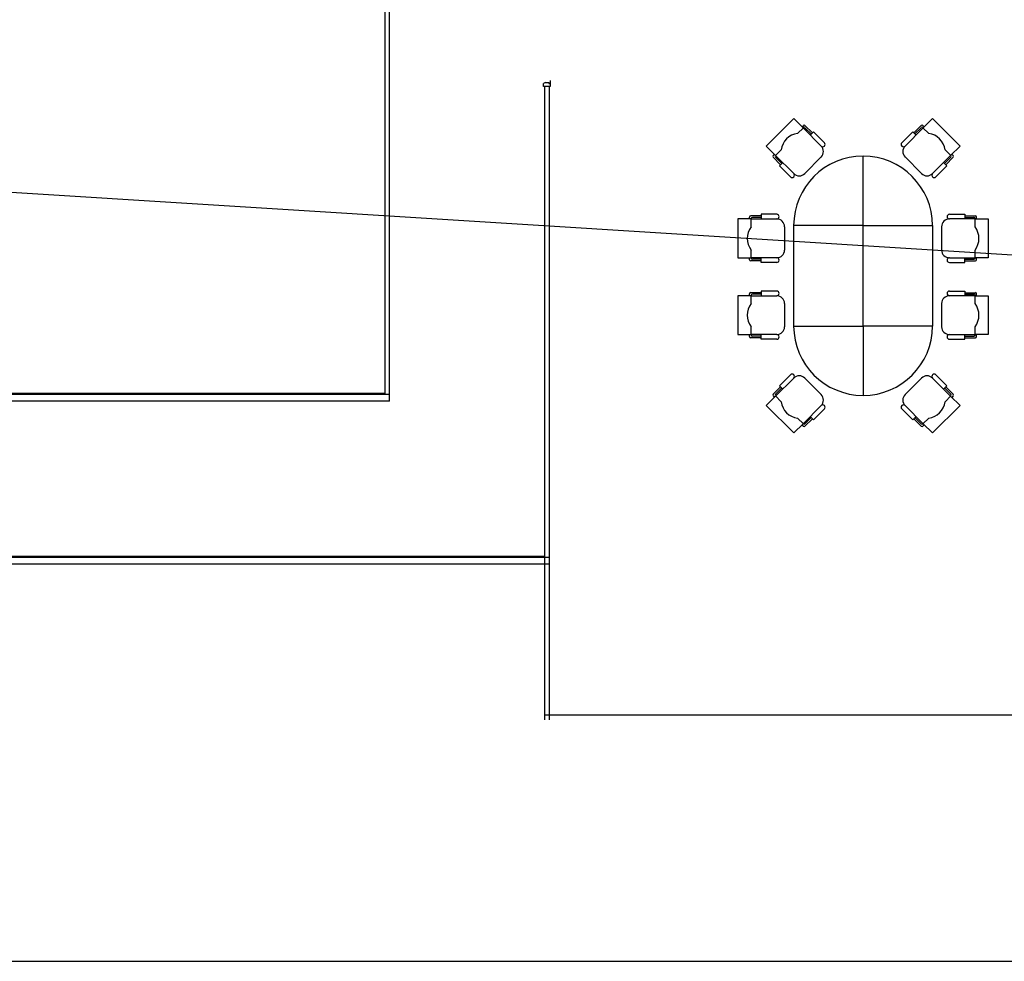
# Model space of a CAD drawing. Header units: millimetres. Extents: x 391350 to 515311, y -283575 to -199836.
# Tile 94 of 102: x 492184 to 502962, y -239526 to -229219. Entities that reach past the tile are written whole.
import ezdxf

# ---------------------------------------------------------------- set-up
doc = ezdxf.new("R2010")
doc.units = ezdxf.units.MM
doc.layers.add('Evac_Occupant', color=183, linetype='Continuous')

msp = doc.modelspace()

# ---------------------------------------------------------------- linework, layer by layer
at = {"color": 0}
for p, q in [((496184, -233311), (496184, -220073)), ((496234, -233311), (496234, -220073)), ((496234, -233395), (496234, -220073)), ((497938, -229906), (497919, -229919)), ((497919, -229950), (497919, -229919)), ((497992, -229950), (497919, -229950)), ((497934, -236881), (497934, -229950)), ((497938, -229906), (497976, -229906)), ((497976, -229906), (497976, -229919)), ((497976, -229919), (497992, -229919)), ((497984, -236881), (497984, -229950)), ((497992, -229884), (497992, -229950)), ((500657, -230302), (500356, -230602)), ((500759, -230404), (500657, -230302)), ((502074, -230404), (502176, -230302)), ((502176, -230302), (502477, -230602)), ((500699, -230464), (500762, -230401)), ((500747, -230392), (500762, -230377)), ((500759, -230404), (500957, -230602)), ((500861, -230458), (500780, -230377)), ((500849, -230470), (500780, -230401)), ((502074, -230404), (501875, -230602)), ((501972, -230458), (502053, -230377)), ((501984, -230470), (502053, -230401)), ((502086, -230392), (502071, -230377)), ((502134, -230464), (502071, -230401)), ((500356, -230602), (500459, -230704)), ((502477, -230602), (502374, -230704)), ((500431, -230707), (500447, -230692)), ((500513, -230806), (500431, -230725)), ((500456, -230707), (500519, -230644)), ((500525, -230794), (500456, -230725)), ((500657, -230903), (500459, -230704)), ((500957, -230722), (500777, -230903)), ((501416, -231472), (501416, -230712)), ((501875, -230722), (502056, -230903)), ((502176, -230903), (502374, -230704)), ((502308, -230794), (502377, -230725)), ((502377, -230707), (502314, -230644)), ((502320, -230806), (502401, -230725)), ((502401, -230707), (502386, -230692)), ((500174, -231400), (500174, -231379)), ((500301, -231366), (500187, -231366)), ((500301, -231383), (500204, -231383)), ((502531, -231366), (502646, -231366)), ((502531, -231383), (502629, -231383)), ((502659, -231400), (502659, -231379)), ((500046, -231400), (500046, -231825)), ((500191, -231400), (500046, -231400)), ((500191, -231485), (500191, -231396)), ((500191, -231400), (500471, -231400)), ((500556, -231485), (500556, -231740)), ((502276, -231485), (502276, -231740)), ((502642, -231400), (502361, -231400)), ((502642, -231485), (502642, -231396)), ((502642, -231400), (502786, -231400)), ((502786, -231400), (502786, -231825)), ((500191, -231829), (500191, -231740)), ((502642, -231829), (502642, -231740)), ((500046, -231825), (500191, -231825)), ((500174, -231846), (500174, -231825)), ((500301, -231859), (500187, -231859)), ((500471, -231825), (500191, -231825)), ((500301, -231842), (500204, -231842)), ((502361, -231825), (502642, -231825)), ((502531, -231842), (502629, -231842)), ((502531, -231859), (502646, -231859)), ((502786, -231825), (502642, -231825)), ((502659, -231846), (502659, -231825)), ((500191, -232241), (500046, -232241)), ((500046, -232241), (500046, -232666)), ((500174, -232241), (500174, -232219)), ((500301, -232207), (500187, -232207)), ((500191, -232326), (500191, -232236)), ((500191, -232241), (500471, -232241)), ((500301, -232224), (500204, -232224)), ((502642, -232241), (502361, -232241)), ((502531, -232207), (502646, -232207)), ((502531, -232224), (502629, -232224)), ((502642, -232326), (502642, -232236)), ((502642, -232241), (502786, -232241)), ((502659, -232241), (502659, -232219)), ((502786, -232241), (502786, -232666)), ((500556, -232326), (500556, -232581)), ((502276, -232326), (502276, -232581)), ((501416, -232572), (501416, -233332)), ((500046, -232666), (500191, -232666)), ((500174, -232687), (500174, -232666)), ((500191, -232670), (500191, -232581)), ((500471, -232666), (500191, -232666)), ((500301, -232683), (500204, -232683)), ((502361, -232666), (502642, -232666)), ((502531, -232683), (502629, -232683)), ((502642, -232670), (502642, -232581)), ((502786, -232666), (502642, -232666)), ((502659, -232687), (502659, -232666)), ((500301, -232700), (500187, -232700)), ((502531, -232700), (502646, -232700)), ((500657, -233142), (500459, -233341)), ((500957, -233322), (500777, -233142)), ((501875, -233322), (502056, -233142)), ((502176, -233142), (502374, -233341)), ((496184, -233311), (478487, -233311)), ((496234, -233320), (478488, -233320)), ((500513, -233238), (500431, -233319)), ((500525, -233250), (500456, -233319)), ((502308, -233250), (502377, -233319)), ((502320, -233238), (502401, -233319)), ((496234, -233395), (478481, -233395)), ((500356, -233443), (500459, -233341)), ((500431, -233338), (500447, -233353)), ((500456, -233338), (500519, -233401)), ((502377, -233338), (502314, -233401)), ((502477, -233443), (502374, -233341)), ((502401, -233338), (502386, -233353)), ((500657, -233743), (500356, -233443)), ((500759, -233641), (500957, -233443)), ((502074, -233641), (501875, -233443)), ((502176, -233743), (502477, -233443)), ((500759, -233641), (500657, -233743)), ((500699, -233581), (500762, -233644)), ((500747, -233653), (500762, -233668)), ((500849, -233575), (500780, -233644)), ((500861, -233587), (500780, -233668)), ((501972, -233587), (502053, -233668)), ((501984, -233575), (502053, -233644)), ((502134, -233581), (502071, -233644)), ((502086, -233653), (502071, -233668)), ((502074, -233641), (502176, -233743)), ((497934, -235095), (482084, -235095)), ((497984, -235105), (482084, -235105)), ((497984, -235180), (482084, -235180)), ((510459, -236831), (497934, -236831))]:
    msp.add_line(p, q, dxfattribs=at)
for points in [[(456689, -204650), (515311, -204650), (515311, -239526), (456689, -239526)], [(501416, -232572), (501416, -231472), (500656, -231472), (500656, -232572)], [(501416, -232572), (501416, -231472), (502176, -231472), (502176, -232572)]]:
    msp.add_lwpolyline(points, close=True, dxfattribs=at)
for points in [[(500993, -230566), (500873, -230446), (500837, -230482)], [(501839, -230566), (501960, -230446), (501996, -230482)], [(500621, -230939), (500501, -230818), (500537, -230782)], [(502212, -230939), (502332, -230818), (502296, -230782)], [(500471, -231349), (500301, -231349), (500301, -231400)], [(502361, -231349), (502531, -231349), (502531, -231400)], [(500471, -231876), (500301, -231876), (500301, -231825)], [(502361, -231876), (502531, -231876), (502531, -231825)], [(500471, -232190), (500301, -232190), (500301, -232241)], [(502361, -232190), (502531, -232190), (502531, -232241)], [(500471, -232717), (500301, -232717), (500301, -232666)], [(502361, -232717), (502531, -232717), (502531, -232666)], [(500621, -233106), (500501, -233226), (500537, -233262)], [(502212, -233106), (502332, -233226), (502296, -233262)], [(500993, -233479), (500873, -233599), (500837, -233563)], [(501839, -233479), (501960, -233599), (501996, -233563)]]:
    msp.add_lwpolyline(points, dxfattribs=at)
for centre, radius, start, end in [((500771, -230386), 12.8, 45, 135), ((500771, -230410), 12.8, 45, 135), ((502062, -230386), 12.8, 45, 135), ((502062, -230410), 12.8, 45, 135), ((500729, -230674), 212, 98.1301, 171.8699), ((502104, -230674), 212, 8.1301, 81.8699), ((500975, -230584), 25.5, 225, 45), ((500897, -230662), 85, 315, 45), ((501857, -230584), 25.5, 135, 315), ((501936, -230662), 85, 135, 225), ((500440, -230716), 12.8, 135, 225), ((500465, -230716), 12.8, 135, 225), ((501416, -231472), 760, 0, 180), ((502368, -230716), 12.8, 315, 45), ((502392, -230716), 12.8, 315, 45), ((500639, -230921), 25.5, 225, 45), ((500717, -230843), 85, 225, 315), ((502116, -230843), 85, 225, 315), ((502194, -230921), 25.5, 135, 315), ((500187, -231379), 12.8, 90, 180), ((500204, -231396), 12.8, 90, 180), ((500471, -231375), 25.5, 270, 90), ((502361, -231375), 25.5, 90, 270), ((502629, -231396), 12.8, 0, 90), ((502646, -231379), 12.8, 0, 90), ((500361, -231613), 212, 143.1301, 216.8699), ((500471, -231485), 85, 0, 90), ((502361, -231485), 85, 90, 180), ((502472, -231613), 212, 323.1301, 36.8699), ((500471, -231740), 85, 270, 0), ((502361, -231740), 85, 180, 270), ((500187, -231846), 12.8, 180, 270), ((500204, -231829), 12.8, 180, 270), ((500471, -231851), 25.5, 270, 90), ((502361, -231851), 25.5, 90, 270), ((502629, -231829), 12.8, 270, 0), ((502646, -231846), 12.8, 270, 0), ((500187, -232219), 12.8, 90, 180), ((500204, -232236), 12.8, 90, 180), ((500471, -232215), 25.5, 270, 90), ((500471, -232326), 85, 0, 90), ((502361, -232326), 85, 90, 180), ((502361, -232215), 25.5, 90, 270), ((502629, -232236), 12.8, 0, 90), ((502646, -232219), 12.8, 0, 90), ((500361, -232453), 212, 143.1301, 216.8699), ((502472, -232453), 212, 323.1301, 36.8699), ((501416, -232572), 760, 180, 0), ((500204, -232670), 12.8, 180, 270), ((500471, -232581), 85, 270, 0), ((500471, -232691), 25.5, 270, 90), ((502361, -232581), 85, 180, 270), ((502361, -232691), 25.5, 90, 270), ((502629, -232670), 12.8, 270, 0), ((500187, -232687), 12.8, 180, 270), ((502646, -232687), 12.8, 270, 0), ((500639, -233124), 25.5, 315, 135), ((502194, -233124), 25.5, 45, 225), ((500717, -233202), 85, 45, 135), ((502116, -233202), 85, 45, 135), ((500440, -233328), 12.8, 135, 225), ((500465, -233328), 12.8, 135, 225), ((500897, -233383), 85, 315, 45), ((501936, -233383), 85, 135, 225), ((502368, -233328), 12.8, 315, 45), ((502392, -233328), 12.8, 315, 45), ((500729, -233371), 212, 188.1301, 261.8699), ((500975, -233461), 25.5, 315, 135), ((501857, -233461), 25.5, 45, 225), ((502104, -233371), 212, 278.1301, 351.8699), ((500771, -233635), 12.8, 225, 315), ((502062, -233635), 12.8, 225, 315), ((500771, -233659), 12.8, 225, 315), ((502062, -233659), 12.8, 225, 315)]:
    msp.add_arc(centre, radius, start, end, dxfattribs=at)
at = {"layer": 'Evac_Occupant'}
msp.add_lwpolyline([(466115, -207033), (476119, -207033), (498658, -207033), (509557, -207033), (507579, -217892), (507721, -225920), (507830, -232094), (486491, -230761), (462153, -229390)], dxfattribs=at)

doc.saveas('drawing.dxf')
